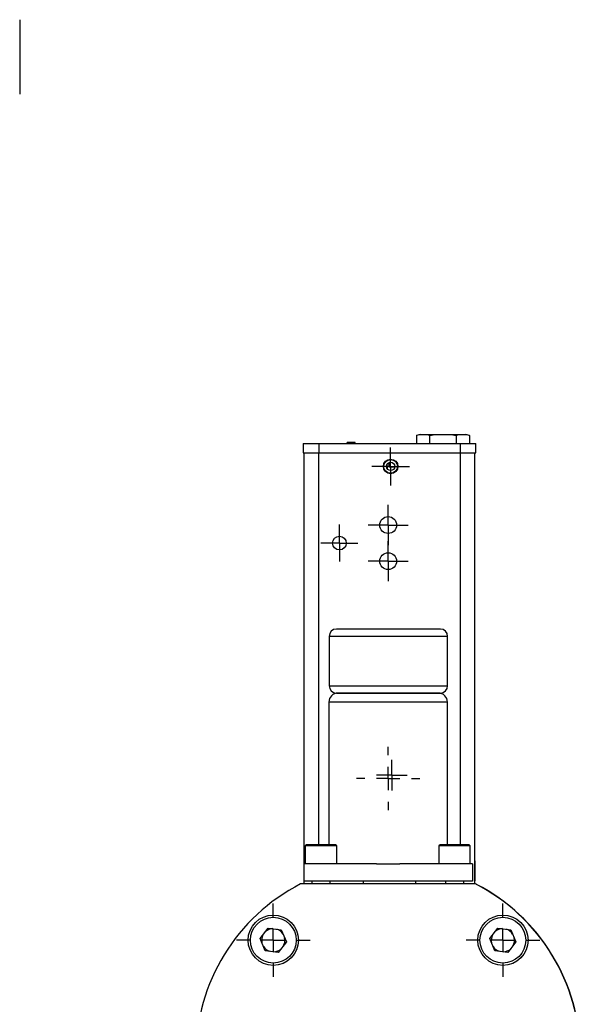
# Model space of a CAD drawing. Header units: inches. Extents: x 3 to 32.3, y 3.9 to 21.1.
# Tile 12 of 18: x 18.1 to 22.9, y 11.2 to 19.7. Entities that reach past the tile are written whole.
import ezdxf

# ---------------------------------------------------------------- set-up
doc = ezdxf.new("R2010")
doc.units = ezdxf.units.IN
doc.header["$LTSCALE"] = 2
doc.header["$MEASUREMENT"] = 0
doc.layers.add('SLD-0', color=179, linetype='Continuous')

# ---------------------------------------------------------------- blocks, each defined once
blk = doc.blocks.new('SW_CENTERMARKSYMBOL_1')
at = {"layer": 'SLD-0', "color": 0}
for p, q in [((0, 0.2), (0, 0.2969)), ((0, 0), (0, 0.1)), ((-0.2, 0), (-0.2969, 0)), ((0, 0), (-0.1, 0)), ((0, 0), (0, -0.1)), ((0, 0), (0.1, 0)), ((0.2, 0), (0.2969, 0)), ((0, -0.2), (0, -0.2969))]:
    blk.add_line(p, q, dxfattribs=at)
blk = doc.blocks.new('SW_CENTERMARKSYMBOL_2')
at = {"layer": 'SLD-0', "color": 0}
for p, q in [((0, 0.2), (0, 0.271875)), ((0, 0), (0, 0.1)), ((-0.2, 0), (-0.271875, 0)), ((0, 0), (-0.1, 0)), ((0, 0), (0, -0.1)), ((0, 0), (0.1, 0)), ((0.2, 0), (0.271875, 0)), ((0, -0.2), (0, -0.271875))]:
    blk.add_line(p, q, dxfattribs=at)
blk = doc.blocks.new('SW_CENTERMARKSYMBOL_3')
at = {"layer": 'SLD-0', "color": 0}
for p, q in [((0, 0.1), (0, 0.1728)), ((0, 0), (0, 0.1)), ((-0.1, 0), (-0.1728, 0)), ((0, 0), (-0.1, 0)), ((0, 0), (0, -0.1)), ((0, 0), (0.1, 0)), ((0.1, 0), (0.1728, 0)), ((0, -0.1), (0, -0.1728))]:
    blk.add_line(p, q, dxfattribs=at)
blk = doc.blocks.new('SW_CENTERMARKSYMBOL_4')
at = {"layer": 'SLD-0', "color": 0}
for p, q in [((0, 0.1), (0, 0.1728)), ((0, 0), (0, 0.1)), ((-0.1, 0), (-0.1728, 0)), ((0, 0), (-0.1, 0)), ((0, 0), (0, -0.1)), ((0, 0), (0.1, 0)), ((0.1, 0), (0.1728, 0)), ((0, -0.1), (0, -0.1728))]:
    blk.add_line(p, q, dxfattribs=at)
blk = doc.blocks.new('SW_CENTERMARKSYMBOL_5')
at = {"layer": 'SLD-0', "color": 0}
for p, q in [((0, 0.1), (0, 0.1591)), ((0, 0), (0, 0.1)), ((-0.1, 0), (-0.1591, 0)), ((0, 0), (-0.1, 0)), ((0, 0), (0, -0.1)), ((0, 0), (0.1, 0)), ((0.1, 0), (0.1591, 0)), ((0, -0.1), (0, -0.1591))]:
    blk.add_line(p, q, dxfattribs=at)
blk = doc.blocks.new('SW_CENTERMARKSYMBOL_6')
at = {"layer": 'SLD-0', "color": 0}
for p, q in [((0, 0.1), (0, 0.163)), ((0, 0), (0, 0.1)), ((-0.1, 0), (-0.163, 0)), ((0, 0), (-0.1, 0)), ((0, 0), (0, -0.1)), ((0, 0), (0.1, 0)), ((0.1, 0), (0.163, 0)), ((0, -0.1), (0, -0.163))]:
    blk.add_line(p, q, dxfattribs=at)
blk = doc.blocks.new('SW_CENTERMARKSYMBOL_11')
at = {"layer": 'SLD-0', "color": 0}
for p, q in [((0, 0.2), (0, 0.3165)), ((0, 0), (0, 0.1)), ((-0.2, 0), (-0.3165, 0)), ((0, 0), (-0.1, 0)), ((0, 0), (0, -0.1)), ((0, 0), (0.1, 0)), ((0.2, 0), (0.3165, 0)), ((0, -0.2), (0, -0.3165))]:
    blk.add_line(p, q, dxfattribs=at)
blk = doc.blocks.new('SW_CENTERMARKSYMBOL_12')
at = {"layer": 'SLD-0', "color": 0}
for p, q in [((0, 0.2), (0, 0.3165)), ((0, 0), (0, 0.1)), ((-0.2, 0), (-0.3165, 0)), ((0, 0), (-0.1, 0)), ((0, 0), (0, -0.1)), ((0, 0), (0.1, 0)), ((0.2, 0), (0.3165, 0)), ((0, -0.2), (0, -0.3165))]:
    blk.add_line(p, q, dxfattribs=at)
blk = doc.blocks.new('SW_CENTERMARKSYMBOL_14')
at = {"layer": 'SLD-0', "color": 0}
for p, q in [((0, 0.2), (0, 0.2969)), ((0, 0), (0, 0.1)), ((-0.2, 0), (-0.2969, 0)), ((0, 0), (-0.1, 0)), ((0, 0), (0, -0.1)), ((0, 0), (0.1, 0)), ((0.2, 0), (0.2969, 0)), ((0, -0.2), (0, -0.2969))]:
    blk.add_line(p, q, dxfattribs=at)
blk = doc.blocks.new('SW_CENTERMARKSYMBOL_15')
at = {"layer": 'SLD-0', "color": 0}
for p, q in [((0, 0.1), (0, 0.1315)), ((0, 0), (0, 0.1)), ((-0.1, 0), (-0.1315, 0)), ((0, 0), (-0.1, 0)), ((0, 0), (0, -0.1)), ((0, 0), (0.1, 0)), ((0.1, 0), (0.1315, 0)), ((0, -0.1), (0, -0.1315))]:
    blk.add_line(p, q, dxfattribs=at)

msp = doc.modelspace()

# ---------------------------------------------------------------- linework, layer by layer
at = {"color": 7, "linetype": 'Continuous', "lineweight": 25}
for p, q in [((21.5668, 16.1496), (21.5363, 16.1414)), ((21.5363, 16.1414), (21.5363, 16.0708)), ((21.5668, 16.1496), (21.5932, 16.1496)), ((21.5932, 16.1496), (21.7637, 16.1496)), ((21.65, 16.0708), (21.65, 16.1414)), ((21.7637, 16.1496), (21.9341, 16.1496)), ((21.8773, 16.1414), (21.8773, 16.0708)), ((21.9341, 16.1496), (21.9605, 16.1496)), ((21.991, 16.1414), (21.9605, 16.1496)), ((21.991, 16.1414), (21.991, 16.0708)), ((20.5609, 16.0707), (20.5609, 15.9919)), ((20.5609, 16.0707), (20.6948, 16.0707)), ((20.6948, 16.0707), (20.6948, 15.9919)), ((20.6948, 16.0707), (21.9113, 16.0707)), ((20.6987, 16.0726), (20.6987, 16.0707)), ((20.7725, 16.0707), (20.7725, 16.0726)), ((20.938, 16.0707), (20.938, 16.0809)), ((20.948, 16.0809), (20.938, 16.0809)), ((20.998, 16.0809), (20.948, 16.0809)), ((21.008, 16.0809), (20.998, 16.0809)), ((21.008, 16.0707), (21.008, 16.0809)), ((21.4792, 16.0726), (21.4792, 16.0707)), ((21.5363, 16.0708), (21.65, 16.0708)), ((21.553, 16.0707), (21.553, 16.0726)), ((21.65, 16.0708), (21.7343, 16.0708)), ((21.7406, 16.0708), (21.8773, 16.0708)), ((21.8773, 16.0708), (21.991, 16.0708)), ((21.9113, 16.0707), (21.9113, 15.9919)), ((21.9113, 16.0707), (22.0451, 16.0707)), ((22.0451, 15.9919), (22.0451, 16.0707)), ((20.5609, 15.9919), (20.6948, 15.9919)), ((20.5685, 12.4546), (20.5685, 15.9919)), ((20.6948, 15.9919), (21.9113, 15.9919)), ((21.9113, 15.9919), (22.0451, 15.9919)), ((22.0375, 12.2823), (22.0375, 15.9919)), ((21.2867, 15.8496), (21.283, 15.8932)), ((21.298, 15.8699), (21.3483, 15.8699)), ((20.7833, 14.4121), (20.7833, 13.9871)), ((21.7408, 14.4746), (20.8458, 14.4746)), ((21.8033, 13.9871), (21.8033, 14.4121)), ((20.8458, 13.9246), (21.7408, 13.9246)), ((20.7817, 13.8459), (20.7817, 12.6186)), ((21.8017, 12.6186), (21.8017, 13.8459)), ((20.5883, 12.6186), (20.5783, 12.6086)), ((20.5783, 12.6086), (20.5783, 12.4546)), ((20.7133, 12.6086), (20.5783, 12.6086)), ((20.7133, 12.6186), (20.5883, 12.6186)), ((20.8383, 12.6186), (20.7133, 12.6186)), ((20.8483, 12.6086), (20.7133, 12.6086)), ((20.8483, 12.6086), (20.8383, 12.6186)), ((20.8483, 12.4546), (20.8483, 12.6086)), ((21.7383, 12.6186), (21.7283, 12.6086)), ((21.7283, 12.6086), (21.7283, 12.4546)), ((21.915, 12.6086), (21.7283, 12.6086)), ((21.9112, 12.6186), (21.7383, 12.6186)), ((21.9883, 12.6186), (21.9112, 12.6186)), ((21.9983, 12.6086), (21.915, 12.6086)), ((21.9983, 12.6086), (21.9883, 12.6186)), ((21.9983, 12.4546), (21.9983, 12.6086)), ((20.5685, 12.478), (20.5645, 12.4814)), ((20.5645, 12.4814), (20.5645, 12.3094)), ((20.5683, 12.3046), (20.5683, 12.4546)), ((21.1913, 12.4546), (20.5683, 12.4546)), ((21.1913, 12.4546), (21.3921, 12.4546)), ((22.0183, 12.4546), (21.3921, 12.4546)), ((22.0183, 12.4546), (22.0183, 12.3046)), ((22.0415, 12.4814), (22.0375, 12.478)), ((22.0415, 12.3094), (22.0415, 12.4814)), ((20.5645, 12.3094), (20.5683, 12.3126)), ((22.0183, 12.3046), (20.5683, 12.3046)), ((20.5685, 12.2823), (20.5685, 12.3046)), ((20.6338, 12.3046), (20.6338, 12.2823)), ((20.7927, 12.2823), (20.7927, 12.3046)), ((21.078, 12.2823), (21.078, 12.3046)), ((21.528, 12.3046), (21.528, 12.2823)), ((21.7838, 12.3046), (21.7838, 12.2823)), ((21.9427, 12.2823), (21.9427, 12.3046)), ((22.0375, 12.3128), (22.0415, 12.3094)), ((22.043, 12.2823), (20.5382, 12.2823)), ((22.0518, 12.2784), (22.0507, 12.2784)), ((20.19, 11.8128), (20.2592, 11.9029)), ((20.2592, 11.9029), (20.3719, 11.888)), ((20.3719, 11.888), (20.4153, 11.7829)), ((22.166, 11.8128), (22.2352, 11.9029)), ((22.2352, 11.9029), (22.3479, 11.888)), ((22.3479, 11.888), (22.3913, 11.7829)), ((20.2334, 11.7078), (20.19, 11.8128)), ((20.4153, 11.7829), (20.346, 11.6928)), ((22.2094, 11.7078), (22.166, 11.8128)), ((22.3913, 11.7829), (22.322, 11.6928)), ((20.346, 11.6928), (20.2334, 11.7078)), ((22.322, 11.6928), (22.2094, 11.7078))]:
    msp.add_line(p, q, dxfattribs=at)
at = {"color": 8, "linetype": 'Continuous', "lineweight": 25}
for p, q in [((20.948, 16.0707), (20.948, 16.0809)), ((20.998, 16.0707), (20.998, 16.0809)), ((20.6935, 12.6186), (20.6935, 15.9919)), ((21.9125, 15.9919), (21.9125, 12.6186)), ((21.8033, 14.4121), (20.7833, 14.4121)), ((20.7833, 13.9871), (21.8033, 13.9871)), ((21.8017, 13.8459), (20.7817, 13.8459))]:
    msp.add_line(p, q, dxfattribs=at)
at = {"color": 7, "linetype": 'Continuous', "lineweight": 25}
for centre, radius in [((21.3129, 15.8738), 0.063), ((21.3129, 15.8738), 0.0591), ((21.3129, 15.8738), 0.0356), ((21.2913, 15.3698), 0.0728), ((20.872, 15.2143), 0.0591), ((21.2913, 15.0588), 0.0728), ((20.3024, 11.7981), 0.2165), ((20.3026, 11.7979), 0.1969), ((22.2789, 11.7981), 0.2165), ((22.2786, 11.7979), 0.1969)]:
    msp.add_circle(centre, radius, dxfattribs=at)
for centre, radius, start, end in [((20.8458, 14.4121), 0.0625, 90, 180), ((21.7408, 14.4121), 0.0625, 0, 90), ((20.8458, 13.9871), 0.0625, 180, 270), ((21.7408, 13.9871), 0.0625, 270, 0), ((20.8604, 13.8459), 0.0787, 90, 180), ((21.723, 13.8459), 0.0787, 0, 90), ((21.2906, 10.8099), 1.6535, 117.06685, 242.93315), ((21.2906, 10.8099), 1.6535, 297.06685, 62.93315), ((21.2917, 10.8099), 1.6535, 297.36514, 62.63486), ((20.3026, 11.7979), 0.0999, 92.35246, 132.5441), ((20.3026, 11.7979), 0.0999, 32.35246, 72.5441), ((22.2786, 11.7979), 0.0999, 92.35246, 132.5441), ((22.2786, 11.7979), 0.0999, 32.35246, 72.5441), ((20.3026, 11.7979), 0.0999, 152.35246, 192.5441), ((20.3026, 11.7979), 0.0999, 332.35246, 12.5441), ((22.2786, 11.7979), 0.0999, 152.35246, 192.5441), ((22.2786, 11.7979), 0.0999, 332.35246, 12.5441), ((20.3026, 11.7979), 0.0999, 212.35246, 252.5441), ((20.3026, 11.7979), 0.0999, 272.35246, 312.5441), ((22.2786, 11.7979), 0.0999, 212.35246, 252.5441), ((22.2786, 11.7979), 0.0999, 272.35246, 312.5441)]:
    msp.add_arc(centre, radius, start, end, dxfattribs=at)
for points, knots in [([(18.1201, 19.7175), (18.1201, 19.7174), (18.1201, 19.7173), (18.1201, 19.7167), (18.1201, 19.7156), (18.1201, 19.7141), (18.1201, 19.7111), (18.1201, 19.7055), (18.1201, 19.6953), (18.1201, 19.6821), (18.1201, 19.6601), (18.1201, 19.6253), (18.1201, 19.5742), (18.1201, 19.5168), (18.1201, 19.4572), (18.1201, 19.3975), (18.1201, 19.3377), (18.1201, 19.2781), (18.1201, 19.2208), (18.1201, 19.1696), (18.1201, 19.1348), (18.1201, 19.1128), (18.1201, 19.0996), (18.1201, 19.0894), (18.1201, 19.0832), (18.1201, 19.0797), (18.1201, 19.0778), (18.1201, 19.0776), (18.1201, 19.0775)], [0, 0, 0, 0, 0.0116709, 0.0233216, 0.0349678, 0.0466252, 0.0583094, 0.0891952, 0.1201016, 0.152275, 0.1844691, 0.2501184, 0.3157676, 0.3800527, 0.4417718, 0.5000029, 0.558234, 0.6199531, 0.6842382, 0.7498874, 0.8155367, 0.8477101, 0.8799042, 0.91079, 0.9416963, 0.9611337, 0.9805441, 1, 1, 1, 1]), ([(21.2962, 15.9045), (21.2963, 15.9029), (21.2969, 15.8903), (21.2975, 15.8794), (21.298, 15.8699)], [0, 0, 0, 0, 0.13174, 1, 1, 1, 1]), ([(21.723, 13.9246), (21.723, 13.9246), (21.6775, 13.9246), (21.5158, 13.9246), (21.4061, 13.9246), (21.1773, 13.9246), (21.0676, 13.9246), (20.9059, 13.9246), (20.8604, 13.9246), (20.8604, 13.9246)], [0, 0, 0, 0, 0.25, 0.25, 0.5, 0.5, 0.75, 0.75, 1, 1, 1, 1])]:
    msp.add_open_spline(points, degree=3, knots=knots, dxfattribs=at)
for points in [[(21.5363, 16.1414), (21.5552, 16.1465), (21.5741, 16.1496), (21.5932, 16.1496)], [(21.5932, 16.1496), (21.6122, 16.1496), (21.6311, 16.1465), (21.65, 16.1414)], [(21.65, 16.1414), (21.6877, 16.1465), (21.7256, 16.1496), (21.7637, 16.1496)], [(21.7637, 16.1496), (21.8017, 16.1496), (21.8396, 16.1465), (21.8773, 16.1414)], [(21.8773, 16.1414), (21.8962, 16.1465), (21.9151, 16.1496), (21.9341, 16.1496)], [(21.9341, 16.1496), (21.9532, 16.1496), (21.9721, 16.1465), (21.991, 16.1414)]]:
    msp.add_open_spline(points, degree=3, dxfattribs=at)

# ---------------------------------------------------------------- block references
at = {"layer": 'SLD-0', "color": 7}
for name, p in [('SW_CENTERMARKSYMBOL_6', (21.3129, 15.8738)), ('SW_CENTERMARKSYMBOL_4', (21.2913, 15.3698)), ('SW_CENTERMARKSYMBOL_5', (20.872, 15.2143)), ('SW_CENTERMARKSYMBOL_3', (21.2913, 15.0588)), ('SW_CENTERMARKSYMBOL_2', (21.2917, 13.1896)), ('SW_CENTERMARKSYMBOL_15', (21.3232, 13.2184)), ('SW_CENTERMARKSYMBOL_12', (20.3024, 11.7981)), ('SW_CENTERMARKSYMBOL_11', (22.2789, 11.7981)), ('SW_CENTERMARKSYMBOL_14', (20.3026, 11.7979)), ('SW_CENTERMARKSYMBOL_1', (22.2786, 11.7979))]:
    msp.add_blockref(name, p, dxfattribs=at)

doc.saveas('drawing.dxf')
